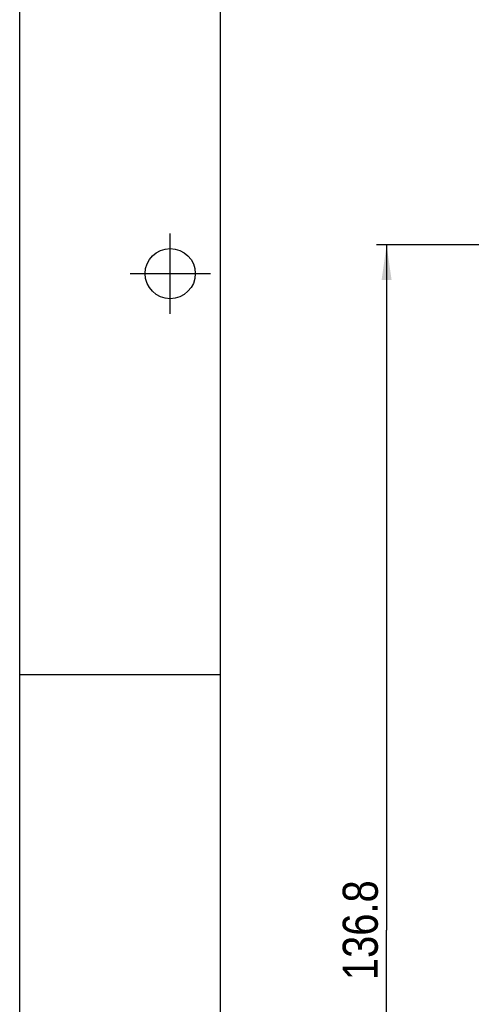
# Model space of a CAD drawing. Header units: millimetres. Extents: x 0 to 594, y 0 to 420.
# Tile 6 of 104: x 0 to 45, y 116 to 214. Entities that reach past the tile are written whole.
import ezdxf

# ---------------------------------------------------------------- set-up
doc = ezdxf.new("R2010")
doc.units = ezdxf.units.MM
doc.header["$LTSCALE"] = 32.67
doc.layers.get('0').update_dxf_attribs({"linetype": 'CONTINUOUS'})
doc.styles.get("Standard").update_dxf_attribs({"font": 'txt', "width": 0.85})
doc.dimstyles.new('DIMSTYLE_3', dxfattribs={"dimtxt": 3.5, "dimasz": 3.5, "dimexe": 1, "dimexo": 0.5, "dimgap": 0.875, "dimtad": 1, "dimdec": 1, "dimdsep": 46, "dimtxsty": 'STANDARD', "dimblk": '_FILLED', "dimblk1": '_FILLED', "dimblk2": '_FILLED', "dimcen": 0.09, "dimadec": 4, "dimazin": 2, "dimtp": 0.2, "dimtm": 0.2, "dimtfac": 1, "dimtdec": 1, "dimtofl": 0, "dimtmove": 0, "dimatfit": 3, "dimldrblk": '_FILLED', "dimfxl": 1, "dimtolj": 1, "dimarcsym": 0})

# ---------------------------------------------------------------- blocks, each defined once
blk = doc.blocks.new('_FILLED')
at = {"color": 0, "linetype": 'BYBLOCK'}
blk.add_solid([(0, 0), (-1, 0.143), (-1, -0.143)], dxfattribs=at)
blk = doc.blocks.new('*D2')
at = {"color": 2, "linetype": 'CONTINUOUS'}
for p, q in [((74.582, 191.362), (35.565, 191.362)), ((36.565, 191.362), (36.565, 122.987)), ((36.565, 54.612), (36.565, 122.987)), ((85.532, 54.612), (35.565, 54.612))]:
    blk.add_line(p, q, dxfattribs=at)
at = {"color": 2, "linetype": 'CONTINUOUS', "xscale": 3.5, "yscale": 3.5, "zscale": 3.5}
for p, rotation in [((36.565, 191.362), 90), ((36.565, 54.612), 270)]:
    blk.add_blockref('_FILLED', p, dxfattribs=dict(at, rotation=rotation))
at = {"color": 2, "linetype": 'CONTINUOUS', "insert": (32.19, 122.987), "char_height": 3.5, "width": 18, "attachment_point": 2, "rotation": 90, "line_spacing_factor": 0.9}
blk.add_mtext('136.8', dxfattribs=at)

msp = doc.modelspace()

# ---------------------------------------------------------------- linework, layer by layer
at = {"color": 2, "linetype": 'CONTINUOUS'}
for p, q in [((0, 0), (0, 420)), ((15, 184.5), (15, 192.5)), ((11, 188.5), (19, 188.5)), ((0, 148.5), (20, 148.5))]:
    msp.add_line(p, q, dxfattribs=at)
at = {"color": 7, "linetype": 'CONTINUOUS'}
msp.add_line((20, 10), (20, 410), dxfattribs=at)
msp.add_circle((15, 188.5), 2.50062, dxfattribs=at)

# ---------------------------------------------------------------- dimensions: what is measured, and where the dimension line sits
at = {"color": 2, "linetype": 'CONTINUOUS'}
dim = msp.add_linear_dim(base=(36.5649171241, 191.3621440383), p1=(86.0317432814, 54.6121440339), p2=(75.0817432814, 191.3621440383), angle=90, dimstyle='DIMSTYLE_3', dxfattribs=at)
dim.commit()
dim.dimension.update_dxf_attribs({"geometry": '*D2', "text_midpoint": (36.5649171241, 122.4871436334), "dimtype": 160})

doc.saveas('drawing.dxf')
